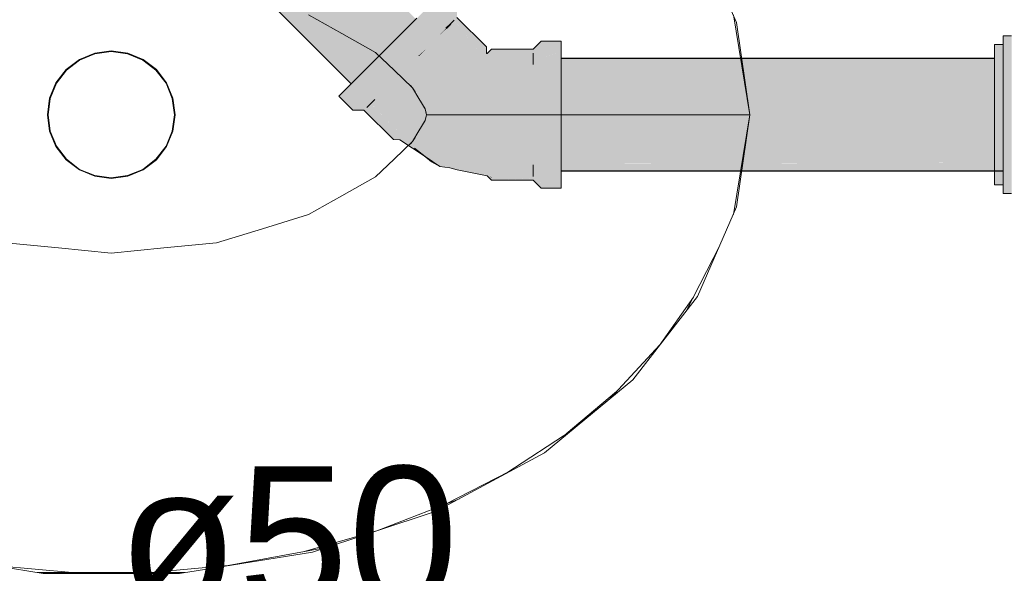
# Model space of a CAD drawing. Header units: millimetres. Extents: x 321 to 585, y -277 to 9.
# Tile 213 of 256: x 472.56 to 473.95, y -195.156 to -194.373. Entities that reach past the tile are written whole.
import ezdxf

# ---------------------------------------------------------------- set-up
doc = ezdxf.new("R2010")
doc.units = ezdxf.units.MM
doc.header["$MEASUREMENT"] = 0
doc.linetypes.add('NULL', pattern=[0])
for name, color, linetype, lineweight in [('IFC-Elemento de mobília-Contorno', 152, 'Continuous', 5), ('IFC-Elemento terminal-Contorno', 253, 'Continuous', 5), ('TQ-Caixa sifonada', 9, 'Continuous', 18), ('TQ-Condutos', 3, 'Continuous', 25), ('TQ-Conexões', 9, 'Continuous', 18), ('TQ-Textos conduto', 7, 'Continuous', 9)]:
    doc.layers.add(name, color=color, linetype=linetype, lineweight=lineweight)
doc.styles.add('Arial', font='arial.ttf')

msp = doc.modelspace()

# ---------------------------------------------------------------- hatches: boundary and pattern name
at = {"layer": 'TQ-Caixa sifonada', "linetype": 'Continuous'}
for points in [[(473.9606, -194.3962), (473.9486, -194.3962), (473.9486, -194.4011), (473.9486, -194.4081), (473.9522, -194.4081), (473.9486, -194.4081), (473.9486, -194.4244), (473.9486, -194.428), (473.9497, -194.428), (473.9486, -194.428), (473.9486, -194.462), (473.9486, -194.5076), (473.9486, -194.5531), (473.9486, -194.5871), (473.9594, -194.5871), (473.9486, -194.5871), (473.9486, -194.5908), (473.9486, -194.607), (473.9569, -194.607), (473.9486, -194.607), (473.9486, -194.6141), (473.9486, -194.619), (473.9606, -194.619), (473.9606, -194.6141), (473.9606, -194.607), (473.9606, -194.5908), (473.9606, -194.5871), (473.9606, -194.5531), (473.9606, -194.5076), (473.9606, -194.462), (473.9606, -194.428), (473.9606, -194.4244), (473.9606, -194.4081), (473.9606, -194.4011)], [(473.9366, -194.4081), (473.9366, -194.4125), (473.9366, -194.428), (473.9366, -194.4333), (473.9366, -194.4669), (473.9366, -194.5076), (473.9366, -194.5482), (473.9366, -194.5819), (473.9366, -194.5871), (473.9486, -194.5871), (473.9486, -194.5835), (473.9486, -194.5819), (473.9486, -194.5743), (473.9486, -194.5508), (473.9486, -194.5482), (473.9486, -194.5391), (473.9486, -194.5106), (473.9486, -194.5076), (473.9486, -194.4984), (473.9486, -194.47), (473.9486, -194.4669), (473.9486, -194.4593), (473.9486, -194.4526), (473.9486, -194.4358), (473.9486, -194.4333), (473.9486, -194.4317), (473.9486, -194.4286), (473.9486, -194.428), (473.9486, -194.4263), (473.9486, -194.414), (473.9486, -194.4125), (473.9486, -194.4106), (473.9486, -194.4085), (473.9486, -194.4081)], [(473.9486, -194.607), (473.9486, -194.603), (473.9486, -194.6027), (473.9486, -194.5992), (473.9486, -194.5883), (473.9486, -194.5871), (473.9366, -194.5871), (473.9366, -194.6027), (473.9366, -194.607)]]:
    msp.add_hatch(color=151, dxfattribs=at).paths.add_polyline_path(points)
at = {"layer": 'TQ-Condutos', "linetype": 'Continuous'}
for points in [[(473.1002, -194.3916), (472.8129, -194.066), (472.792, -194.0869), (473.0984, -194.3933)], [(472.8129, -194.066), (473.1002, -194.3916), (473.1193, -194.3724)], [(472.792, -194.0869), (472.7685, -194.1104), (473.0749, -194.4168), (473.0769, -194.4148), (473.0984, -194.3933)], [(472.7919, -194.1393), (472.7941, -194.1396), (472.7931, -194.1385), (473.0548, -194.4369), (473.1032, -194.4451), (473.0747, -194.417), (473.0749, -194.4168), (472.7951, -194.137), (472.7685, -194.1104), (472.7465, -194.1324), (472.7694, -194.1553), (472.7721, -194.1536), (472.7941, -194.1396)], [(473.0529, -194.4388), (473.0548, -194.4369), (472.7941, -194.1396), (472.7694, -194.1553)], [(473.0363, -194.4554), (473.0377, -194.454), (472.7691, -194.1573), (472.7491, -194.1682)], [(472.7681, -194.1562), (473.0377, -194.454), (473.0528, -194.4389), (473.0529, -194.4388), (472.7694, -194.1553)], [(473.0279, -194.4639), (473.0286, -194.4631), (472.7485, -194.1685), (472.7382, -194.1742)], [(473.0363, -194.4554), (472.7491, -194.1682), (472.7485, -194.1685)], [(472.7485, -194.1685), (473.0363, -194.4555), (473.0363, -194.4554)], [(472.7485, -194.1685), (473.0286, -194.4631), (473.0363, -194.4555)], [(473.1619, -194.3853), (473.1471, -194.4001), (473.1624, -194.3859)], [(473.1619, -194.3853), (473.1624, -194.3859), (473.1685, -194.3798)], [(473.3242, -194.428), (473.3242, -194.4283), (473.9366, -194.4377), (473.9366, -194.428)], [(473.9366, -194.4377), (473.3242, -194.4283), (473.3242, -194.4383), (473.3242, -194.4388), (473.9366, -194.4383)], [(473.3242, -194.4388), (473.3242, -194.4605), (473.3242, -194.4613), (473.3242, -194.4909), (473.3242, -194.4917), (473.3242, -194.5242), (473.3242, -194.5242), (473.3242, -194.5249), (473.3242, -194.5546), (473.3242, -194.5546), (473.3242, -194.5551), (473.3242, -194.5768), (473.9366, -194.5755), (473.9366, -194.5546), (473.9366, -194.5528), (473.9366, -194.5242), (473.9366, -194.5222), (473.9366, -194.4909), (473.9366, -194.4891), (473.9366, -194.4605), (473.9366, -194.4592), (473.9366, -194.4383)], [(473.9366, -194.5865), (473.9366, -194.5769), (473.9366, -194.5755), (473.3242, -194.5769), (473.3242, -194.5771), (473.3242, -194.5871)], [(473.3242, -194.5871), (473.9366, -194.5871), (473.9366, -194.5865)], [(473.9486, -194.5871), (473.9486, -194.5867), (473.9366, -194.5871)]]:
    msp.add_hatch(color=73, dxfattribs=at).paths.add_polyline_path(points)
at = {"layer": 'TQ-Conexões', "linetype": 'Continuous'}
for points in [[(473.1771, -194.3701), (473.1771, -194.3542), (473.1573, -194.3344), (473.1548, -194.337), (473.1474, -194.3443), (473.1726, -194.3587), (473.1749, -194.3565), (473.1751, -194.3721), (473.175, -194.368), (473.1749, -194.3565), (473.1747, -194.3677), (473.1746, -194.3726), (473.1749, -194.3565), (473.1726, -194.3587), (473.1474, -194.3443), (473.1402, -194.3515), (473.1596, -194.3709), (473.1402, -194.3515), (473.1357, -194.356), (473.1599, -194.3714), (473.16, -194.3713), (473.1599, -194.3714), (473.1357, -194.356), (473.1205, -194.3712), (473.1028, -194.3889), (473.0837, -194.408), (473.1163, -194.415), (473.1283, -194.403), (473.1403, -194.391), (473.1501, -194.3812), (473.1403, -194.391), (473.1283, -194.403), (473.1443, -194.4029), (473.153, -194.3942), (473.1617, -194.3854), (473.1674, -194.3797), (473.164, -194.3753), (473.1663, -194.3651), (473.164, -194.3753), (473.1673, -194.3786), (473.164, -194.3753), (473.1674, -194.3797), (473.168, -194.3792), (473.1731, -194.374), (473.2099, -194.4204), (473.1624, -194.3859), (473.1617, -194.3854), (473.1622, -194.386), (473.1617, -194.3854), (473.153, -194.3942), (473.1443, -194.4029), (473.1534, -194.3948), (473.1536, -194.3947), (473.1534, -194.3948), (473.1994, -194.4309), (473.1534, -194.3948), (473.1443, -194.4029), (473.1283, -194.403), (473.1163, -194.415), (473.0837, -194.408), (473.0647, -194.427), (473.047, -194.4447), (473.0317, -194.46), (473.0279, -194.4639), (473.0455, -194.4815), (473.0279, -194.4639), (473.0201, -194.4717), (473.0472, -194.4841), (473.0477, -194.4837), (473.0472, -194.4841), (473.0201, -194.4717), (473.0127, -194.479), (473.0344, -194.4969), (473.0408, -194.4905), (473.0483, -194.4843), (473.057, -194.4743), (473.0668, -194.4646), (473.0788, -194.4526), (473.0908, -194.4406), (473.1035, -194.4278), (473.1228, -194.4243), (473.1336, -194.4136), (473.1448, -194.4035), (473.1336, -194.4136), (473.1228, -194.4243), (473.134, -194.4142), (473.1343, -194.414), (473.134, -194.4142), (473.1858, -194.4445), (473.134, -194.4142), (473.1235, -194.4248), (473.17, -194.4603), (473.1235, -194.4248), (473.1228, -194.4243), (473.1233, -194.425), (473.1228, -194.4243), (473.1035, -194.4278), (473.0908, -194.4406), (473.0788, -194.4526), (473.1001, -194.4471), (473.112, -194.4363), (473.1115, -194.4357), (473.112, -194.4363), (473.153, -194.4773), (473.112, -194.4363), (473.1008, -194.4475), (473.1032, -194.4451), (473.112, -194.4363), (473.112, -194.4363), (473.1001, -194.4471), (473.1005, -194.4477), (473.1001, -194.4471), (473.0788, -194.4526), (473.0668, -194.4646), (473.057, -194.4743), (473.0483, -194.4843), (473.0408, -194.4905), (473.0498, -194.4974), (473.0555, -194.4917), (473.052, -194.488), (473.0556, -194.4916), (473.0612, -194.486), (473.0704, -194.4779), (473.0699, -194.4772), (473.0786, -194.4685), (473.0699, -194.4772), (473.0792, -194.4691), (473.0898, -194.4585), (473.0893, -194.4578), (473.0898, -194.4585), (473.09, -194.4583), (473.0898, -194.4585), (473.1361, -194.4943), (473.0898, -194.4585), (473.1202, -194.5101), (473.0898, -194.4585), (473.0792, -194.4691), (473.0706, -194.4777), (473.0792, -194.4691), (473.0699, -194.4772), (473.0704, -194.4779), (473.1066, -194.5237), (473.0704, -194.4779), (473.0618, -194.4865), (473.0704, -194.4779), (473.0612, -194.486), (473.0617, -194.4866), (473.0962, -194.5341), (473.0909, -194.5394), (473.0897, -194.5407), (473.093, -194.5408), (473.0984, -194.5409), (473.1045, -194.5348), (473.1143, -194.5251), (473.127, -194.5124), (473.1417, -194.4977), (473.1576, -194.4818), (473.1734, -194.466), (473.1882, -194.4512), (473.2009, -194.4385), (473.1882, -194.4512), (473.1734, -194.466), (473.1576, -194.4818), (473.1417, -194.4977), (473.127, -194.5124), (473.1143, -194.5251), (473.1045, -194.5348), (473.0984, -194.5409), (473.0897, -194.5407), (473.0962, -194.5341), (473.0498, -194.4974), (473.0408, -194.4905), (473.0344, -194.4969), (473.0127, -194.479), (473.0102, -194.4815), (473.03, -194.5013), (473.0458, -194.5013), (473.0874, -194.5429), (473.0963, -194.543), (473.1142, -194.555), (473.1321, -194.5669), (473.1172, -194.5548), (473.1273, -194.55), (473.1361, -194.5374), (473.1526, -194.5266), (473.1613, -194.5048), (473.1789, -194.4903), (473.1613, -194.5048), (473.1526, -194.5266), (473.1361, -194.5374), (473.1273, -194.55), (473.1172, -194.5548), (473.1334, -194.5678), (473.1414, -194.5742), (473.1417, -194.5733), (473.1429, -194.569), (473.1459, -194.5596), (473.1429, -194.569), (473.1624, -194.5714), (473.1626, -194.5577), (473.1716, -194.5358), (473.1784, -194.5195), (473.1716, -194.5358), (473.1626, -194.5577), (473.1624, -194.5714), (473.1429, -194.569), (473.1417, -194.5733), (473.1414, -194.5742), (473.1446, -194.5752), (473.167, -194.5826), (473.1776, -194.5858), (473.1987, -194.59), (473.1954, -194.5876), (473.1861, -194.5767), (473.1954, -194.5876), (473.2056, -194.5773), (473.1955, -194.562), (473.1916, -194.5428), (473.2009, -194.5212), (473.1999, -194.4985), (473.1965, -194.4757), (473.2048, -194.4559), (473.1965, -194.4757), (473.1999, -194.4985), (473.2009, -194.5212), (473.1916, -194.5428), (473.1955, -194.562), (473.2056, -194.5773), (473.1954, -194.5876), (473.1987, -194.59), (473.2198, -194.5942), (473.2262, -194.6004), (473.2823, -194.5977), (473.285, -194.5976), (473.2822, -194.5976), (473.285, -194.5976), (473.2909, -194.6004), (473.285, -194.5948), (473.2796, -194.595), (473.2262, -194.5972), (473.2198, -194.5912), (473.2238, -194.595), (473.2253, -194.5953), (473.2198, -194.5826), (473.2198, -194.5688), (473.2198, -194.5509), (473.2198, -194.53), (473.2198, -194.5076), (473.2198, -194.4852), (473.2198, -194.4643), (473.2198, -194.4852), (473.2198, -194.5076), (473.2198, -194.53), (473.2198, -194.5509), (473.2198, -194.5688), (473.2198, -194.5826), (473.2262, -194.5972), (473.285, -194.5948), (473.2262, -194.5879), (473.285, -194.5948), (473.285, -194.5787), (473.2262, -194.5732), (473.285, -194.5787), (473.285, -194.5867), (473.285, -194.5948), (473.2962, -194.6053), (473.2962, -194.5963), (473.2962, -194.6053), (473.2909, -194.6004), (473.289, -194.6004), (473.2909, -194.6004), (473.285, -194.5976), (473.2872, -194.6004), (473.2962, -194.6116), (473.3242, -194.6116), (473.3242, -194.608), (473.3242, -194.5976), (473.2962, -194.5873), (473.3082, -194.5846), (473.2967, -194.5871), (473.2962, -194.5873), (473.3082, -194.5917), (473.3082, -194.5915), (473.3082, -194.5871), (473.3082, -194.5915), (473.3082, -194.5917), (473.3242, -194.5976), (473.3242, -194.5871), (473.3242, -194.5811), (473.3082, -194.5767), (473.3242, -194.5811), (473.3242, -194.5596), (473.3082, -194.5675), (473.2962, -194.5734), (473.285, -194.5663), (473.2262, -194.554), (473.285, -194.5663), (473.2962, -194.5734), (473.3082, -194.5675), (473.3242, -194.5596), (473.3082, -194.5596), (473.2962, -194.5596), (473.285, -194.554), (473.2962, -194.5596), (473.3082, -194.5596), (473.3242, -194.5596), (473.3082, -194.5499), (473.3242, -194.5596), (473.3242, -194.5345), (473.3082, -194.5391), (473.2962, -194.5426), (473.285, -194.5388), (473.2262, -194.5316), (473.285, -194.5388), (473.2962, -194.5426), (473.3082, -194.5391), (473.3242, -194.5345), (473.3082, -194.5294), (473.2962, -194.5256), (473.285, -194.5237), (473.2262, -194.5076), (473.285, -194.5237), (473.2962, -194.5256), (473.3082, -194.5294), (473.3082, -194.5179), (473.3082, -194.5294), (473.3242, -194.5345), (473.3242, -194.5076), (473.3082, -194.5076), (473.2962, -194.5076), (473.285, -194.5076), (473.2962, -194.5076), (473.3082, -194.5076), (473.3242, -194.5076), (473.3082, -194.4973), (473.2962, -194.4895), (473.285, -194.4914), (473.2262, -194.4836), (473.285, -194.4914), (473.2962, -194.4895), (473.3082, -194.4973), (473.3082, -194.4857), (473.3082, -194.4973), (473.3242, -194.5076), (473.3242, -194.4807), (473.3082, -194.476), (473.3242, -194.4807), (473.3242, -194.4556), (473.3082, -194.4653), (473.2962, -194.4726), (473.285, -194.4763), (473.2962, -194.4726), (473.3082, -194.4653), (473.3242, -194.4556), (473.3082, -194.4556), (473.2962, -194.4556), (473.285, -194.4612), (473.2262, -194.4612), (473.2198, -194.4463), (473.2115, -194.4395), (473.2198, -194.4463), (473.2262, -194.4612), (473.285, -194.4612), (473.2962, -194.4556), (473.3082, -194.4556), (473.3242, -194.4556), (473.3082, -194.4477), (473.2962, -194.4418), (473.285, -194.4488), (473.2262, -194.442), (473.2198, -194.4326), (473.2106, -194.4288), (473.2164, -194.4139), (473.2167, -194.4227), (473.2166, -194.4191), (473.2164, -194.4139), (473.2148, -194.4179), (473.2106, -194.4288), (473.2198, -194.4326), (473.2262, -194.442), (473.285, -194.4488), (473.2962, -194.4418), (473.3082, -194.4477), (473.3082, -194.4385), (473.3082, -194.4477), (473.3242, -194.4556), (473.3242, -194.434), (473.3082, -194.4305), (473.2962, -194.4279), (473.3242, -194.4175), (473.2962, -194.4098), (473.2962, -194.4189), (473.285, -194.4284), (473.285, -194.4365), (473.285, -194.4204), (473.2262, -194.4272), (473.2262, -194.4221), (473.2262, -194.4179), (473.2224, -194.4215), (473.2198, -194.4239), (473.2262, -194.4179), (473.2262, -194.4272), (473.285, -194.4204), (473.285, -194.4284), (473.2962, -194.4189), (473.2962, -194.4098), (473.3242, -194.4175), (473.3242, -194.4071), (473.2962, -194.4067), (473.3242, -194.4071), (473.3242, -194.4036), (473.2962, -194.4036), (473.285, -194.4148), (473.2262, -194.4148), (473.2198, -194.421), (473.2192, -194.4209), (473.2188, -194.4206), (473.2187, -194.4117)], [(473.1731, -194.3741), (473.173, -194.3742), (473.168, -194.3792), (473.1683, -194.3795), (473.168, -194.3792), (473.1617, -194.3854), (473.1619, -194.3853), (473.1617, -194.3854), (473.1624, -194.3859), (473.1624, -194.3859), (473.1685, -194.3798), (473.1736, -194.3747), (473.1734, -194.3749), (473.1736, -194.3747)], [(473.1685, -194.3798), (473.1624, -194.3859), (473.2074, -194.4186), (473.2099, -194.4204), (473.1736, -194.3747)], [(473.173, -194.3742), (473.1731, -194.374), (473.1679, -194.3792)], [(473.168, -194.3792), (473.1679, -194.3792), (473.1617, -194.3854)], [(473.1267, -194.4216), (473.134, -194.4143), (473.1228, -194.4243), (473.1235, -194.4248)], [(473.3082, -194.4235), (473.2962, -194.4279), (473.2966, -194.428), (473.3082, -194.4305), (473.3082, -194.428), (473.3082, -194.428), (473.3082, -194.428), (473.3082, -194.4305), (473.3242, -194.434), (473.3242, -194.428), (473.3242, -194.4175)], [(473.0617, -194.4866), (473.0612, -194.486), (473.0556, -194.4915)], [(473.0574, -194.4897), (473.0556, -194.4915), (473.0612, -194.486)], [(473.0612, -194.486), (473.0612, -194.486), (473.0556, -194.4916)], [(473.0561, -194.4922), (473.0556, -194.4916), (473.0498, -194.4974)], [(473.0498, -194.4974), (473.0504, -194.4979), (473.0962, -194.5341), (473.0561, -194.4922), (473.0499, -194.4973)], [(473.052, -194.488), (473.0555, -194.4917), (473.0556, -194.4916)], [(473.0555, -194.4917), (473.0555, -194.4917), (473.0556, -194.4916)], [(473.0562, -194.4921), (473.0911, -194.5271), (473.0617, -194.4866), (473.0556, -194.4916)], [(473.0911, -194.5271), (473.0556, -194.4916), (473.0962, -194.5341)], [(473.1321, -194.5669), (473.1414, -194.5742), (473.153, -194.5809)], [(473.167, -194.5826), (473.1414, -194.5742), (473.153, -194.5809)], [(473.2262, -194.5972), (473.2253, -194.5953), (473.2238, -194.595)], [(473.285, -194.6004), (473.2962, -194.6116), (473.285, -194.5976), (473.2262, -194.6004)]]:
    msp.add_hatch(color=93, dxfattribs=at).paths.add_polyline_path(points)

# ---------------------------------------------------------------- linework, layer by layer
at = {"layer": 'IFC-Elemento de mobília-Contorno', "color": 7, "lineweight": 5}
for p, q in [((473.517, -194.2505), (473.5722, -194.3771)), ((473.5722, -194.3771), (473.5907, -194.5076)), ((473.5722, -194.6381), (473.5907, -194.5076)), ((473.517, -194.7647), (473.5722, -194.6381)), ((473.4257, -194.8825), (473.517, -194.7647)), ((473.301, -194.9856), (473.4257, -194.8825)), ((473.1479, -195.0685), (473.301, -194.9856)), ((472.9733, -195.1264), (473.1479, -195.0685)), ((472.4045, -195.1264), (472.5926, -195.1562)), ((472.7852, -195.1562), (472.9733, -195.1264)), ((472.5926, -195.1562), (472.7852, -195.1562))]:
    msp.add_line(p, q, dxfattribs=at)
at = {"layer": 'IFC-Elemento terminal-Contorno', "color": 7, "lineweight": 5}
for p, q in [((472.9674, -194.3663), (473.0147, -194.393)), ((473.5677, -194.3666), (473.5907, -194.5076)), ((473.0147, -194.393), (473.0621, -194.4198)), ((472.6251, -194.4438), (472.6438, -194.4295)), ((472.6257, -194.4445), (472.6442, -194.4303)), ((472.6438, -194.4295), (472.6655, -194.4205)), ((472.6442, -194.4303), (472.6658, -194.4213)), ((472.6655, -194.4205), (472.6889, -194.4174)), ((472.6658, -194.4213), (472.6889, -194.4183)), ((472.6889, -194.4174), (472.7122, -194.4205)), ((472.6889, -194.4183), (472.712, -194.4213)), ((472.712, -194.4213), (472.7335, -194.4303)), ((472.7122, -194.4205), (472.7339, -194.4295)), ((472.7335, -194.4303), (472.752, -194.4445)), ((472.7339, -194.4295), (472.7526, -194.4438)), ((473.0621, -194.4198), (473.0884, -194.4448)), ((472.6108, -194.4625), (472.6251, -194.4438)), ((472.6115, -194.4629), (472.6257, -194.4445)), ((472.752, -194.4445), (472.7662, -194.4629)), ((472.7526, -194.4438), (472.7669, -194.4625)), ((473.0884, -194.4448), (473.1146, -194.4698)), ((472.6018, -194.4843), (472.6108, -194.4625)), ((472.6026, -194.4845), (472.6115, -194.4629)), ((472.7662, -194.4629), (472.7751, -194.4845)), ((472.7669, -194.4625), (472.776, -194.4843)), ((473.1114, -194.4662), (473.1146, -194.4698)), ((473.1146, -194.4698), (473.1183, -194.4753)), ((473.1146, -194.4698), (473.1234, -194.4846)), ((472.5987, -194.5076), (472.6018, -194.4843)), ((472.5996, -194.5076), (472.6026, -194.4845)), ((472.7751, -194.4845), (472.7782, -194.5076)), ((472.776, -194.4843), (472.779, -194.5076)), ((473.1234, -194.4846), (473.1321, -194.4994)), ((473.1311, -194.4973), (473.1321, -194.4994)), ((473.1321, -194.4994), (473.1337, -194.5053)), ((473.1321, -194.4994), (473.133, -194.5035)), ((472.5987, -194.5076), (472.6018, -194.5309)), ((472.5996, -194.5076), (472.6026, -194.5307)), ((472.7751, -194.5307), (472.7782, -194.5076)), ((472.776, -194.5309), (472.779, -194.5076)), ((473.1321, -194.5157), (473.1337, -194.5099)), ((473.1321, -194.5157), (473.133, -194.5117)), ((473.133, -194.5035), (473.134, -194.5076)), ((473.133, -194.5117), (473.134, -194.5076)), ((473.1337, -194.5053), (473.134, -194.5076)), ((473.1337, -194.5099), (473.134, -194.5076)), ((473.134, -194.5076), (473.2535, -194.5076)), ((473.2535, -194.5076), (473.364, -194.5076)), ((473.364, -194.5076), (473.4582, -194.5076)), ((473.4582, -194.5076), (473.5302, -194.5076)), ((473.5302, -194.5076), (473.5753, -194.5076)), ((473.5677, -194.6486), (473.5907, -194.5076)), ((473.5753, -194.5076), (473.5907, -194.5076)), ((473.1234, -194.5305), (473.1321, -194.5157)), ((473.1311, -194.5178), (473.1321, -194.5157)), ((472.6018, -194.5309), (472.6108, -194.5527)), ((472.6026, -194.5307), (472.6115, -194.5522)), ((472.7662, -194.5522), (472.7751, -194.5307)), ((472.7669, -194.5527), (472.776, -194.5309)), ((473.1146, -194.5454), (473.1234, -194.5305)), ((473.1146, -194.5454), (473.1183, -194.5399)), ((472.6108, -194.5527), (472.6251, -194.5713)), ((472.6115, -194.5522), (472.6257, -194.5707)), ((472.752, -194.5707), (472.7662, -194.5522)), ((472.7526, -194.5713), (472.7669, -194.5527)), ((473.0884, -194.5703), (473.1146, -194.5454)), ((473.1115, -194.5488), (473.1146, -194.5454)), ((472.6251, -194.5713), (472.6438, -194.5857)), ((472.6257, -194.5707), (472.6442, -194.5849)), ((472.7335, -194.5849), (472.752, -194.5707)), ((472.7339, -194.5857), (472.7526, -194.5713)), ((473.0621, -194.5953), (473.0884, -194.5703)), ((472.6438, -194.5857), (472.6655, -194.5947)), ((472.6442, -194.5849), (472.6658, -194.5938)), ((472.6655, -194.5947), (472.6889, -194.5977)), ((472.6658, -194.5938), (472.6889, -194.5969)), ((472.6889, -194.5969), (472.712, -194.5938)), ((472.6889, -194.5977), (472.7122, -194.5947)), ((472.712, -194.5938), (472.7335, -194.5849)), ((472.7122, -194.5947), (472.7339, -194.5857)), ((473.0147, -194.6221), (473.0621, -194.5953)), ((472.9674, -194.6489), (473.0147, -194.6221)), ((472.9025, -194.6688), (472.9674, -194.6489)), ((472.8377, -194.6887), (472.9025, -194.6688)), ((472.54, -194.6887), (472.6144, -194.696)), ((472.7633, -194.696), (472.8377, -194.6887)), ((473.5016, -194.7845), (473.5484, -194.6927)), ((472.6144, -194.696), (472.6889, -194.7032)), ((472.6889, -194.7032), (472.7633, -194.696)), ((473.4628, -194.8344), (473.5113, -194.7655)), ((473.3935, -194.9091), (473.464, -194.833)), ((473.3317, -194.9589), (473.4026, -194.8992)), ((473.2463, -195.0152), (473.3398, -194.9535)), ((473.1612, -195.0583), (473.2508, -195.0122)), ((473.0642, -195.0962), (473.1809, -195.0506)), ((472.9613, -195.1253), (473.0641, -195.0963)), ((472.8436, -195.1469), (472.9954, -195.119)), ((472.5238, -195.145), (472.6336, -195.1549)), ((472.7442, -195.1549), (472.854, -195.145)), ((472.5848, -195.1549), (472.793, -195.1549))]:
    msp.add_line(p, q, dxfattribs=at)
at = {"layer": 'TQ-Caixa sifonada'}
for p, q in [((473.9486, -194.3962), (473.9486, -194.4011)), ((473.9606, -194.3962), (473.9486, -194.3962)), ((473.9486, -194.4011), (473.9486, -194.4081)), ((473.9366, -194.4081), (473.9366, -194.4125)), ((473.9486, -194.4081), (473.9366, -194.4081)), ((473.9366, -194.4125), (473.9366, -194.428)), ((473.9486, -194.4081), (473.9486, -194.4244)), ((473.9366, -194.428), (473.9366, -194.4333)), ((473.9486, -194.4244), (473.9486, -194.428)), ((473.9486, -194.428), (473.9486, -194.462)), ((473.9366, -194.4333), (473.9366, -194.4669)), ((473.9366, -194.4669), (473.9366, -194.5076)), ((473.9486, -194.462), (473.9486, -194.5076)), ((473.9366, -194.5076), (473.9366, -194.5482)), ((473.9486, -194.5076), (473.9486, -194.5531)), ((473.9366, -194.5482), (473.9366, -194.5819)), ((473.9486, -194.5531), (473.9486, -194.5871)), ((473.9366, -194.5819), (473.9366, -194.5871)), ((473.9366, -194.5871), (473.9366, -194.6027)), ((473.9486, -194.5871), (473.9486, -194.5908)), ((473.9486, -194.5908), (473.9486, -194.607)), ((473.9366, -194.6027), (473.9366, -194.607)), ((473.9366, -194.607), (473.9486, -194.607)), ((473.9486, -194.607), (473.9486, -194.6141)), ((473.9486, -194.6141), (473.9486, -194.619)), ((473.9486, -194.619), (473.9606, -194.619))]:
    msp.add_line(p, q, dxfattribs=at)
at = {"layer": 'TQ-Condutos'}
for p, q in [((472.7382, -194.1742), (473.0279, -194.4639)), ((473.1624, -194.3859), (473.1685, -194.3798)), ((473.9366, -194.428), (473.3242, -194.428)), ((473.3242, -194.5871), (473.9366, -194.5871)), ((473.9366, -194.5871), (473.9486, -194.5871))]:
    msp.add_line(p, q, dxfattribs=at)
at = {"layer": 'TQ-Conexões'}
for p, q in [((473.1205, -194.3712), (473.1028, -194.3889)), ((473.1731, -194.374), (473.1679, -194.3792)), ((473.168, -194.3792), (473.1731, -194.374)), ((473.2187, -194.4117), (473.1771, -194.3701)), ((473.1028, -194.3889), (473.0837, -194.408)), ((473.1679, -194.3792), (473.1617, -194.3854)), ((473.1617, -194.3854), (473.1674, -194.3797)), ((473.1674, -194.3797), (473.168, -194.3792)), ((473.0837, -194.408), (473.0647, -194.427)), ((473.2188, -194.4206), (473.2187, -194.4117)), ((473.2262, -194.4148), (473.2198, -194.421)), ((473.285, -194.4148), (473.2262, -194.4148)), ((473.2962, -194.4036), (473.285, -194.4148)), ((473.3242, -194.4036), (473.2962, -194.4036)), ((473.3242, -194.4071), (473.3242, -194.4036)), ((473.3242, -194.4175), (473.3242, -194.4071)), ((473.0647, -194.427), (473.047, -194.4447)), ((473.2192, -194.4209), (473.2188, -194.4206)), ((473.2198, -194.421), (473.2192, -194.4209)), ((473.285, -194.4204), (473.285, -194.4284)), ((473.285, -194.4365), (473.285, -194.4204)), ((473.285, -194.4284), (473.285, -194.4365)), ((473.3242, -194.428), (473.3242, -194.4175)), ((473.3242, -194.434), (473.3242, -194.428)), ((473.3242, -194.4556), (473.3242, -194.434)), ((473.047, -194.4447), (473.0317, -194.46)), ((473.3242, -194.4807), (473.3242, -194.4556)), ((473.0201, -194.4717), (473.0127, -194.479)), ((473.0279, -194.4639), (473.0201, -194.4717)), ((473.0317, -194.46), (473.0279, -194.4639)), ((473.0127, -194.479), (473.0102, -194.4815)), ((473.0102, -194.4815), (473.03, -194.5013)), ((473.0612, -194.486), (473.0556, -194.4916)), ((473.0556, -194.4916), (473.0612, -194.486)), ((473.3242, -194.5076), (473.3242, -194.4807)), ((473.0556, -194.4916), (473.0498, -194.4974)), ((473.0498, -194.4974), (473.0555, -194.4917)), ((473.0555, -194.4917), (473.0556, -194.4916)), ((473.03, -194.5013), (473.0458, -194.5013)), ((473.0458, -194.5013), (473.0874, -194.5429)), ((473.3242, -194.5345), (473.3242, -194.5076)), ((473.3242, -194.5596), (473.3242, -194.5345)), ((473.0874, -194.5429), (473.0963, -194.543)), ((473.0963, -194.543), (473.1142, -194.555)), ((473.1142, -194.555), (473.1321, -194.5669)), ((473.1321, -194.5669), (473.1172, -194.5548)), ((473.1172, -194.5548), (473.1334, -194.5678)), ((473.153, -194.5809), (473.1321, -194.5669)), ((473.1321, -194.5669), (473.1414, -194.5742)), ((473.1334, -194.5678), (473.1414, -194.5742)), ((473.3242, -194.5811), (473.3242, -194.5596)), ((473.1414, -194.5742), (473.153, -194.5809)), ((473.1414, -194.5742), (473.153, -194.5809)), ((473.153, -194.5809), (473.167, -194.5826)), ((473.167, -194.5826), (473.1776, -194.5858)), ((473.285, -194.5787), (473.285, -194.5867)), ((473.285, -194.5948), (473.285, -194.5787)), ((473.3242, -194.5871), (473.3242, -194.5811)), ((473.1776, -194.5858), (473.1987, -194.59)), ((473.1987, -194.59), (473.2198, -194.5942)), ((473.2198, -194.5942), (473.2262, -194.6004)), ((473.285, -194.5867), (473.285, -194.5948)), ((473.3242, -194.5976), (473.3242, -194.5871)), ((473.2262, -194.6004), (473.285, -194.6004)), ((473.285, -194.6004), (473.2962, -194.6116)), ((473.3242, -194.608), (473.3242, -194.5976)), ((473.3242, -194.6116), (473.3242, -194.608)), ((473.2962, -194.6116), (473.3242, -194.6116))]:
    msp.add_line(p, q, dxfattribs=at)

# ---------------------------------------------------------------- texts
at = {"layer": 'TQ-Textos conduto', "linetype": 'NULL', "insert": (472.6976, -195.2101), "char_height": 0.2, "width": 0.962805, "attachment_point": 7, "line_spacing_factor": 0.6, "style": 'Arial'}
msp.add_mtext('ø50', dxfattribs=at)

doc.saveas('drawing.dxf')
